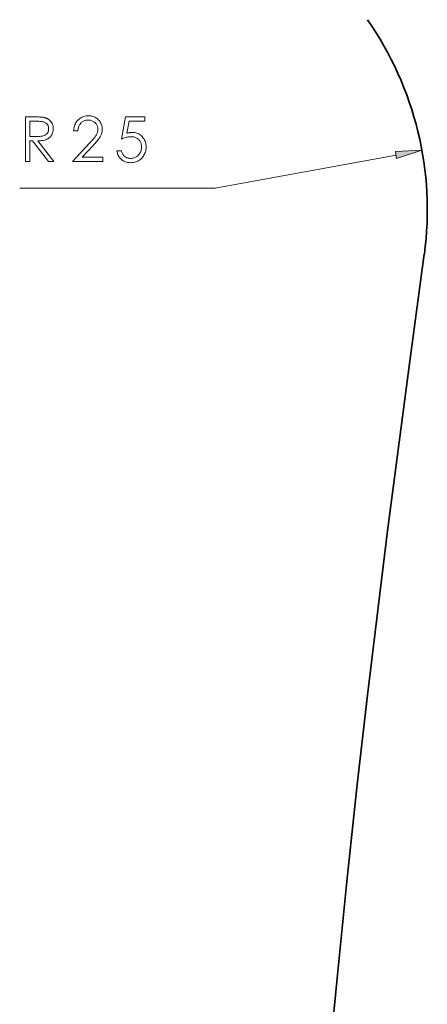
# Model space of a CAD drawing. Extents: x 0 to 1189, y 0 to 841.
# Tile 80 of 135: x 96 to 127, y 622 to 696. Entities that reach past the tile are written whole.
import ezdxf

# ---------------------------------------------------------------- set-up
doc = ezdxf.new("R2010")
doc.units = 0

msp = doc.modelspace()

# ---------------------------------------------------------------- linework, layer by layer
at = {"color": 7, "lineweight": 13, "ltscale": 0.346583}
msp.add_line((124.227, 685.647), (110.59, 683.156), dxfattribs=at)
at = {"color": 7, "lineweight": 13, "ltscale": 0.368387}
msp.add_line((110.59, 683.156), (95.854, 683.156), dxfattribs=at)
at = {"color": 7, "lineweight": 13}
for points in [[(100.242, 687.466), (99.918, 687.466), (99.926, 687.567), (99.94, 687.664), (99.959, 687.757), (99.984, 687.846), (100.016, 687.93), (100.053, 688.011), (100.096, 688.088), (100.145, 688.16), (100.2, 688.229), (100.26, 688.293), (100.326, 688.352), (100.393, 688.405), (100.464, 688.452), (100.538, 688.492), (100.614, 688.527), (100.693, 688.555), (100.775, 688.577), (100.86, 688.592), (100.948, 688.601), (101.038, 688.605), (101.126, 688.602), (101.21, 688.593), (101.292, 688.578), (101.371, 688.558), (101.446, 688.531), (101.519, 688.499), (101.589, 688.461), (101.656, 688.417), (101.72, 688.367), (101.781, 688.312), (101.837, 688.252), (101.888, 688.189), (101.933, 688.125), (101.971, 688.057), (102.004, 687.987), (102.031, 687.914), (102.052, 687.839), (102.066, 687.761), (102.075, 687.68), (102.078, 687.597), (102.077, 687.535), (102.072, 687.474), (102.063, 687.413), (102.052, 687.354), (102.037, 687.295), (102.018, 687.237), (101.997, 687.181), (101.972, 687.125), (101.944, 687.07), (101.912, 687.016), (101.877, 686.962), (101.839, 686.906), (101.797, 686.847), (101.752, 686.787), (101.703, 686.725), (101.651, 686.66), (101.595, 686.594), (101.536, 686.526), (101.474, 686.456), (101.408, 686.384), (100.57, 685.479), (102.125, 685.479), (102.125, 685.156), (99.839, 685.156), (101.123, 686.543), (101.188, 686.615), (101.25, 686.683), (101.308, 686.748), (101.362, 686.811), (101.412, 686.87), (101.458, 686.926), (101.501, 686.979), (101.539, 687.029), (101.574, 687.076), (101.605, 687.119), (101.633, 687.162), (101.657, 687.206), (101.679, 687.25), (101.698, 687.296), (101.714, 687.343), (101.727, 687.391), (101.737, 687.44), (101.745, 687.49), (101.749, 687.541), (101.75, 687.593), (101.748, 687.648), (101.742, 687.702), (101.731, 687.755), (101.716, 687.805), (101.697, 687.855), (101.674, 687.903), (101.646, 687.949), (101.614, 687.994), (101.578, 688.038), (101.537, 688.08), (101.494, 688.119), (101.448, 688.154), (101.401, 688.185), (101.352, 688.212), (101.301, 688.234), (101.248, 688.253), (101.194, 688.267), (101.138, 688.278), (101.079, 688.284), (101.019, 688.286), (100.955, 688.284), (100.893, 688.277), (100.833, 688.267), (100.776, 688.252), (100.721, 688.233), (100.669, 688.209), (100.619, 688.182), (100.571, 688.15), (100.526, 688.113), (100.483, 688.073), (100.443, 688.028), (100.407, 687.98), (100.374, 687.929), (100.344, 687.873), (100.318, 687.814), (100.296, 687.752), (100.277, 687.686), (100.262, 687.616), (100.25, 687.543)], [(96.281, 688.52), (96.951, 688.52), (97.059, 688.52), (97.161, 688.518), (97.256, 688.516), (97.343, 688.512), (97.424, 688.508), (97.497, 688.503), (97.563, 688.496), (97.622, 688.489), (97.674, 688.48), (97.719, 688.471), (97.76, 688.461), (97.799, 688.449), (97.837, 688.436), (97.875, 688.422), (97.911, 688.406), (97.945, 688.389), (97.979, 688.371), (98.011, 688.352), (98.043, 688.331), (98.073, 688.309), (98.102, 688.286), (98.129, 688.262), (98.156, 688.236), (98.181, 688.209), (98.205, 688.181), (98.227, 688.151), (98.248, 688.12), (98.268, 688.088), (98.287, 688.054), (98.305, 688.019), (98.321, 687.983), (98.335, 687.946), (98.348, 687.909), (98.359, 687.87), (98.368, 687.832), (98.375, 687.792), (98.381, 687.751), (98.386, 687.71), (98.388, 687.668), (98.389, 687.625), (98.386, 687.541), (98.377, 687.46), (98.362, 687.383), (98.34, 687.31), (98.313, 687.241), (98.279, 687.175), (98.24, 687.113), (98.194, 687.054), (98.142, 686.999), (98.084, 686.948), (98.021, 686.902), (97.953, 686.86), (97.879, 686.825), (97.8, 686.794), (97.717, 686.769), (97.628, 686.748), (97.534, 686.734), (97.435, 686.724), (97.331, 686.72), (97.222, 686.721), (98.436, 685.156), (98.019, 685.156), (96.81, 686.721), (96.618, 686.721), (96.618, 685.156), (96.281, 685.156)], [(96.618, 688.192), (96.618, 687.049), (97.199, 687.049), (97.283, 687.05), (97.362, 687.053), (97.437, 687.059), (97.507, 687.068), (97.573, 687.08), (97.634, 687.095), (97.691, 687.113), (97.743, 687.133), (97.791, 687.156), (97.834, 687.183), (97.872, 687.212), (97.907, 687.245), (97.938, 687.281), (97.964, 687.32), (97.987, 687.362), (98.005, 687.408), (98.019, 687.458), (98.029, 687.51), (98.036, 687.566), (98.038, 687.625), (98.036, 687.683), (98.03, 687.737), (98.019, 687.788), (98.005, 687.836), (97.987, 687.881), (97.965, 687.922), (97.939, 687.961), (97.909, 687.996), (97.874, 688.028), (97.836, 688.056), (97.794, 688.082), (97.747, 688.105), (97.695, 688.126), (97.64, 688.143), (97.58, 688.158), (97.515, 688.171), (97.446, 688.18), (97.373, 688.187), (97.295, 688.191), (97.213, 688.192)], [(105.297, 688.52), (105.297, 688.202), (104.098, 688.202), (103.929, 687.283), (103.974, 687.296), (104.018, 687.307), (104.062, 687.317), (104.105, 687.325), (104.147, 687.333), (104.189, 687.338), (104.23, 687.343), (104.271, 687.346), (104.311, 687.348), (104.351, 687.349), (104.437, 687.346), (104.521, 687.336), (104.602, 687.321), (104.68, 687.299), (104.755, 687.271), (104.827, 687.237), (104.896, 687.196), (104.963, 687.15), (105.026, 687.097), (105.086, 687.037), (105.142, 686.973), (105.193, 686.906), (105.237, 686.835), (105.275, 686.761), (105.308, 686.684), (105.334, 686.604), (105.355, 686.52), (105.37, 686.432), (105.379, 686.342), (105.382, 686.248), (105.378, 686.15), (105.369, 686.055), (105.353, 685.964), (105.33, 685.876), (105.301, 685.79), (105.266, 685.708), (105.224, 685.629), (105.176, 685.554), (105.122, 685.481), (105.061, 685.411), (104.994, 685.347), (104.924, 685.289), (104.849, 685.238), (104.771, 685.194), (104.688, 685.157), (104.6, 685.126), (104.509, 685.102), (104.414, 685.085), (104.314, 685.075), (104.21, 685.072), (104.131, 685.074), (104.054, 685.081), (103.979, 685.094), (103.907, 685.11), (103.837, 685.132), (103.77, 685.159), (103.705, 685.19), (103.642, 685.226), (103.582, 685.267), (103.524, 685.313), (103.469, 685.363), (103.419, 685.417), (103.374, 685.474), (103.333, 685.534), (103.297, 685.598), (103.265, 685.666), (103.238, 685.737), (103.216, 685.812), (103.198, 685.89), (103.184, 685.971), (103.526, 685.971), (103.54, 685.917), (103.556, 685.864), (103.575, 685.815), (103.596, 685.767), (103.62, 685.723), (103.646, 685.681), (103.676, 685.642), (103.708, 685.606), (103.742, 685.572), (103.779, 685.54), (103.818, 685.512), (103.858, 685.486), (103.9, 685.464), (103.943, 685.444), (103.987, 685.428), (104.032, 685.414), (104.078, 685.404), (104.125, 685.396), (104.174, 685.392), (104.224, 685.39), (104.29, 685.393), (104.354, 685.4), (104.416, 685.413), (104.476, 685.43), (104.534, 685.453), (104.591, 685.48), (104.645, 685.512), (104.698, 685.549), (104.749, 685.592), (104.798, 685.639), (104.844, 685.69), (104.885, 685.743), (104.921, 685.799), (104.953, 685.857), (104.979, 685.917), (105.001, 685.981), (105.018, 686.046), (105.03, 686.114), (105.037, 686.184), (105.04, 686.257), (105.037, 686.323), (105.031, 686.387), (105.021, 686.449), (105.006, 686.508), (104.987, 686.565), (104.964, 686.619), (104.936, 686.671), (104.905, 686.72), (104.869, 686.768), (104.829, 686.812), (104.785, 686.854), (104.738, 686.891), (104.689, 686.924), (104.636, 686.952), (104.58, 686.976), (104.522, 686.995), (104.46, 687.011), (104.395, 687.022), (104.328, 687.028), (104.257, 687.03), (104.192, 687.029), (104.126, 687.023), (104.057, 687.014), (103.987, 687.002), (103.915, 686.986), (103.841, 686.966), (103.765, 686.943), (103.687, 686.916), (103.608, 686.886), (103.526, 686.852), (103.84, 688.52)], [(124.274, 685.39), (126.178, 686.003), (124.18, 685.904)]]:
    msp.add_lwpolyline(points, close=True, dxfattribs=at)
at = {"color": 7, "lineweight": 35}
for points in [[(120.577, 631.389), (121.307, 638.198), (122.065, 644.937), (123.575, 657.339), (125.273, 670.113), (126.36, 678.167)], [(111.723, 477.296), (112.009, 492.664), (112.435, 508.655), (112.904, 522.181), (113.475, 535.732), (114.149, 549.275), (114.582, 557.01), (115.494, 571.61), (116.531, 586.191), (117.691, 600.727), (119.067, 616.169), (119.809, 623.856), (120.577, 631.39)]]:
    msp.add_lwpolyline(points, dxfattribs=at)
msp.add_arc((101.585, 681.511), 25, 352.31287, 34.9894, dxfattribs=at)
at = {"color": 7, "lineweight": 13}
msp.add_solid([(124.274, 685.39), (126.178, 686.003), (124.274, 685.39), (124.18, 685.904)], dxfattribs=at)

doc.saveas('drawing.dxf')
